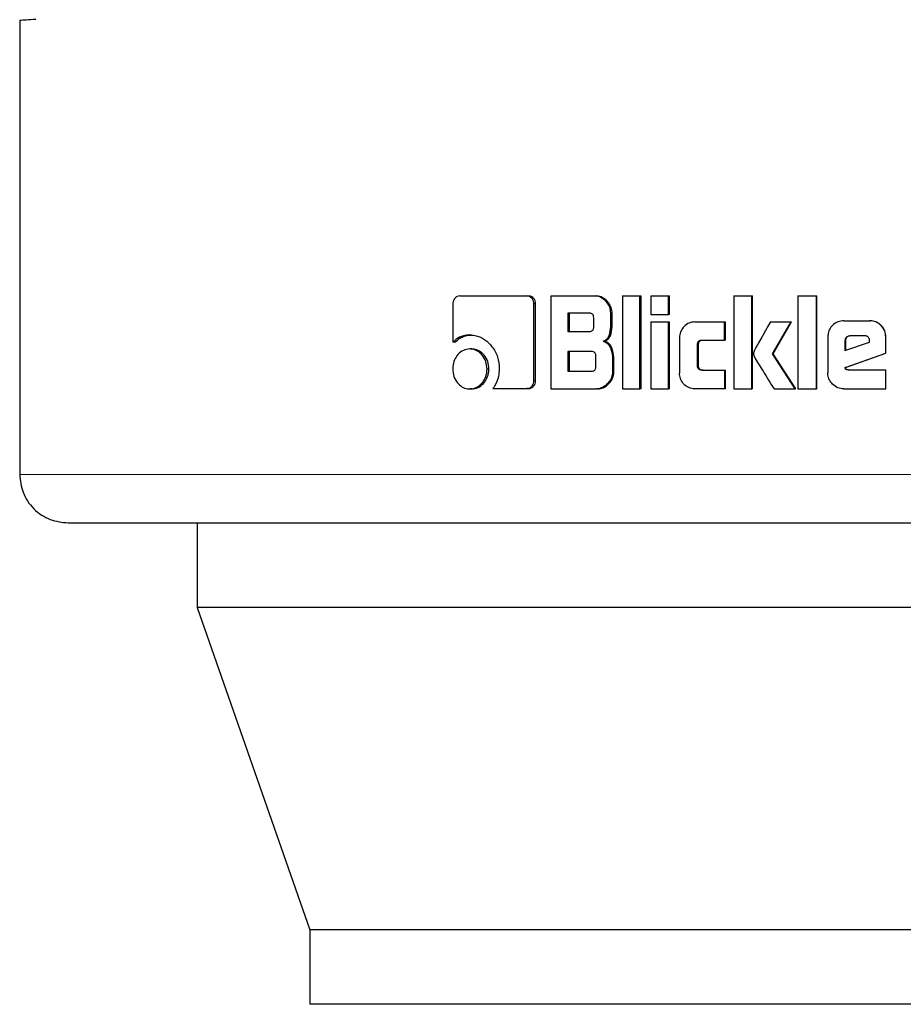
# Model space of a CAD drawing. Header units: millimetres. Extents: x 32 to 243, y 85 to 168.
# Tile 35 of 68: x 161.365 to 162.316, y 84.511 to 85.571. Entities that reach past the tile are written whole.
import ezdxf

# ---------------------------------------------------------------- set-up
doc = ezdxf.new("R2010")
doc.units = ezdxf.units.MM
doc.linetypes.add('PHANTOM', pattern=[12.7, 6.35, -1.27, 1.27, -1.27, 1.27, -1.27])

msp = doc.modelspace()

# ---------------------------------------------------------------- linework, layer by layer
at = {"color": 7, "linetype": 'Continuous', "lineweight": 25}
for p, q in [((161.3648, 85.5707), (161.3648, 85.0815)), ((161.8382, 85.2738), (161.9104, 85.2738)), ((161.9104, 85.2738), (161.9123, 85.2738)), ((161.9364, 85.2738), (161.9364, 85.1738)), ((161.9364, 85.2738), (161.9836, 85.2738)), ((161.9836, 85.2738), (161.9851, 85.2738)), ((162.0133, 85.2738), (162.0133, 85.1738)), ((162.0133, 85.2738), (162.0321, 85.2738)), ((162.0321, 85.1738), (162.0321, 85.2738)), ((162.0321, 85.2738), (162.0334, 85.2738)), ((162.0334, 85.1738), (162.0334, 85.2738)), ((162.0439, 85.2738), (162.0629, 85.2738)), ((162.0439, 85.2738), (162.0439, 85.2538)), ((162.0629, 85.2538), (162.0629, 85.2738)), ((162.0629, 85.2738), (162.0641, 85.2738)), ((162.0641, 85.2538), (162.0641, 85.2738)), ((162.1331, 85.2738), (162.1526, 85.2738)), ((162.1331, 85.2738), (162.1331, 85.1738)), ((162.1526, 85.1738), (162.1526, 85.2738)), ((162.1526, 85.2738), (162.1534, 85.2738)), ((162.1534, 85.1738), (162.1534, 85.2738)), ((162.2022, 85.2738), (162.222, 85.2738)), ((162.2022, 85.2738), (162.2022, 85.1738)), ((162.222, 85.1738), (162.222, 85.2738)), ((162.222, 85.2738), (162.2226, 85.2738)), ((162.2226, 85.1738), (162.2226, 85.2738)), ((161.8309, 85.2653), (161.8309, 85.224)), ((161.9181, 85.1825), (161.9181, 85.2653)), ((161.9199, 85.2653), (161.9181, 85.2653)), ((161.9199, 85.1825), (161.9199, 85.2653)), ((161.9777, 85.2553), (161.9544, 85.2553)), ((161.9544, 85.2553), (161.9544, 85.2356)), ((161.9561, 85.2553), (161.9561, 85.2356)), ((162.0008, 85.2433), (162.0008, 85.2553)), ((162.0023, 85.2553), (162.0008, 85.2553)), ((162.0023, 85.2433), (162.0023, 85.2553)), ((162.0439, 85.2538), (162.0629, 85.2538)), ((162.0641, 85.2538), (162.0629, 85.2538)), ((161.9824, 85.2406), (161.9824, 85.2503)), ((162.0023, 85.2433), (162.0008, 85.2433)), ((162.0439, 85.2458), (162.0629, 85.2458)), ((162.0439, 85.2458), (162.0439, 85.1738)), ((162.0629, 85.1738), (162.0629, 85.2458)), ((162.0629, 85.2458), (162.0641, 85.2458)), ((162.0641, 85.1738), (162.0641, 85.2458)), ((162.0912, 85.2458), (162.1231, 85.2458)), ((162.1231, 85.2458), (162.1241, 85.2458)), ((162.1231, 85.2263), (162.1231, 85.2458)), ((162.1241, 85.2263), (162.1241, 85.2458)), ((162.1725, 85.2458), (162.1947, 85.2458)), ((162.1748, 85.2115), (162.1947, 85.2458)), ((162.1756, 85.2115), (162.1954, 85.2458)), ((162.1947, 85.2458), (162.1954, 85.2458)), ((162.2516, 85.2471), (162.2793, 85.2471)), ((162.2793, 85.2471), (162.2797, 85.2471)), ((161.8491, 85.2318), (161.8512, 85.2318)), ((161.9544, 85.2356), (161.9777, 85.2356)), ((162.2344, 85.2297), (162.2344, 85.191)), ((162.2741, 85.2308), (162.2579, 85.2308)), ((162.2966, 85.2123), (162.2966, 85.2297)), ((162.2969, 85.2297), (162.2966, 85.2297)), ((162.2969, 85.2123), (162.2969, 85.2297)), ((161.8331, 85.224), (161.8309, 85.224)), ((161.9925, 85.225), (161.994, 85.225)), ((162.0748, 85.2288), (162.0748, 85.1908)), ((162.094, 85.1988), (162.094, 85.2213)), ((162.0951, 85.2213), (162.094, 85.2213)), ((162.0951, 85.1988), (162.0951, 85.2213)), ((162.0989, 85.2263), (162.1231, 85.2263)), ((162.1241, 85.2263), (162.1231, 85.2263)), ((162.2527, 85.2258), (162.2527, 85.215)), ((162.2527, 85.2258), (162.2532, 85.2258)), ((162.2527, 85.215), (162.2792, 85.2239)), ((162.2532, 85.2258), (162.2532, 85.215)), ((162.2792, 85.2239), (162.2792, 85.2257)), ((161.8511, 85.2167), (161.849, 85.2167)), ((161.9801, 85.2139), (161.9544, 85.2139)), ((161.9544, 85.2139), (161.9544, 85.1928)), ((161.9561, 85.2139), (161.9561, 85.1928)), ((161.9847, 85.1978), (161.9847, 85.2089)), ((162.1756, 85.2115), (162.1748, 85.2115)), ((162.1991, 85.1738), (162.1748, 85.2115)), ((162.1998, 85.1738), (162.1756, 85.2115)), ((162.253, 85.1969), (162.2966, 85.2123)), ((162.2535, 85.1969), (162.2969, 85.2123)), ((162.2969, 85.2123), (162.2966, 85.2123)), ((162.0027, 85.2064), (162.0027, 85.1922)), ((162.0041, 85.2064), (162.0027, 85.2064)), ((162.0041, 85.1922), (162.0041, 85.2064)), ((162.0951, 85.1988), (162.094, 85.1988)), ((161.8676, 85.1952), (161.8696, 85.1952)), ((161.9544, 85.1928), (161.9801, 85.1928)), ((162.0041, 85.1922), (162.0027, 85.1922)), ((162.0989, 85.1938), (162.1231, 85.1938)), ((162.1231, 85.1938), (162.1231, 85.1738)), ((162.1231, 85.1938), (162.1241, 85.1938)), ((162.1241, 85.1738), (162.1241, 85.1938)), ((162.2535, 85.1969), (162.253, 85.1969)), ((162.2561, 85.1941), (162.2966, 85.1941)), ((162.2966, 85.1738), (162.2966, 85.1941)), ((162.2966, 85.1941), (162.2969, 85.1941)), ((162.2969, 85.1738), (162.2969, 85.1941)), ((161.9199, 85.1825), (161.9181, 85.1825)), ((161.8511, 85.1738), (161.849, 85.1738)), ((161.8739, 85.174), (161.9104, 85.174)), ((161.9123, 85.174), (161.9104, 85.174)), ((161.9364, 85.1738), (161.9854, 85.1738)), ((161.987, 85.1738), (161.9854, 85.1738)), ((162.0133, 85.1738), (162.0321, 85.1738)), ((162.0334, 85.1738), (162.0321, 85.1738)), ((162.0439, 85.1738), (162.0629, 85.1738)), ((162.0641, 85.1738), (162.0629, 85.1738)), ((162.1231, 85.1738), (162.0912, 85.1738)), ((162.1241, 85.1738), (162.1231, 85.1738)), ((162.1331, 85.1738), (162.1526, 85.1738)), ((162.1534, 85.1738), (162.1526, 85.1738)), ((162.1764, 85.1738), (162.1991, 85.1738)), ((162.1998, 85.1738), (162.1991, 85.1738)), ((162.2022, 85.1738), (162.222, 85.1738)), ((162.2226, 85.1738), (162.222, 85.1738)), ((162.2516, 85.1738), (162.2966, 85.1738)), ((162.2969, 85.1738), (162.2966, 85.1738)), ((161.5556, 85.0295), (161.5556, 84.9382)), ((161.5556, 84.9382), (161.6771, 84.5912)), ((163.0917, 84.9382), (161.5556, 84.9382)), ((161.6771, 84.5912), (161.6771, 84.5112)), ((162.9507, 84.5912), (161.6771, 84.5912)), ((162.9507, 84.5112), (161.6771, 84.5112))]:
    msp.add_line(p, q, dxfattribs=at)
at = {"color": 8, "linetype": 'PHANTOM', "lineweight": 18}
msp.add_line((162.3711, 85.0815), (161.3648, 85.0815), dxfattribs=at)
at = {"color": 7, "linetype": 'Continuous', "lineweight": 25}
for points, knots in [([(161.3648, 85.5707), (161.3655, 85.5708), (161.3667, 85.5708), (161.3784, 85.5716), (161.3822, 85.5718)], [0, 0, 0, 0, 0.6706581, 1, 1, 1, 1]), ([(161.8382, 85.2738), (161.8372, 85.2737), (161.8354, 85.2735), (161.8332, 85.2717), (161.8316, 85.2693), (161.831, 85.267), (161.8309, 85.2657), (161.8309, 85.2653)], [0, 0, 0, 0, 0.237867, 0.478437, 0.691207, 0.914932, 1, 1, 1, 1]), ([(161.9181, 85.2653), (161.918, 85.2663), (161.9178, 85.2684), (161.9163, 85.271), (161.9143, 85.2728), (161.9123, 85.2737), (161.911, 85.2737), (161.9104, 85.2738)], [0, 0, 0, 0, 0.2319384, 0.4667109, 0.6743414, 0.8669242, 1, 1, 1, 1]), ([(161.9199, 85.2653), (161.9198, 85.2664), (161.9196, 85.2686), (161.9179, 85.2712), (161.9157, 85.2731), (161.9137, 85.2737), (161.9125, 85.2737), (161.9123, 85.2738)], [0, 0, 0, 0, 0.245311, 0.493197, 0.705925, 0.934134, 1, 1, 1, 1]), ([(162.0008, 85.2553), (162.0006, 85.2573), (162.0002, 85.2613), (161.9967, 85.267), (161.9921, 85.2715), (161.9871, 85.2736), (161.9845, 85.2737), (161.9836, 85.2738)], [0, 0, 0, 0, 0.211234, 0.417839, 0.697649, 0.899577, 1, 1, 1, 1]), ([(162.0023, 85.2553), (162.002, 85.2573), (162.0016, 85.2613), (161.9981, 85.2671), (161.9935, 85.2715), (161.9886, 85.2736), (161.986, 85.2737), (161.9851, 85.2738)], [0, 0, 0, 0, 0.212454, 0.420145, 0.699959, 0.900883, 1, 1, 1, 1]), ([(161.9824, 85.2503), (161.9823, 85.2512), (161.9823, 85.2525), (161.9814, 85.254), (161.9804, 85.2548), (161.9791, 85.2553), (161.9781, 85.2553), (161.9777, 85.2553)], [0, 0, 0, 0, 0.314581, 0.468206, 0.622902, 0.839562, 1, 1, 1, 1]), ([(161.9777, 85.2356), (161.9784, 85.2356), (161.9795, 85.2357), (161.9809, 85.2364), (161.9818, 85.2375), (161.9823, 85.2389), (161.9824, 85.24), (161.9824, 85.2406)], [0, 0, 0, 0, 0.272746, 0.43626, 0.601277, 0.792524, 1, 1, 1, 1]), ([(161.9925, 85.225), (161.9937, 85.2255), (161.9958, 85.2265), (161.9984, 85.2295), (162.0004, 85.2352), (162.0006, 85.24), (162.0008, 85.2433)], [0, 0, 0, 0, 0.186558, 0.343321, 0.548831, 1, 1, 1, 1]), ([(161.994, 85.225), (161.9952, 85.2255), (161.9973, 85.2265), (161.9999, 85.2295), (162.0018, 85.2351), (162.0021, 85.24), (162.0023, 85.2433)], [0, 0, 0, 0, 0.184814, 0.341625, 0.546576, 1, 1, 1, 1]), ([(162.0912, 85.2458), (162.0891, 85.2456), (162.0848, 85.2452), (162.0797, 85.2414), (162.0762, 85.2365), (162.0749, 85.232), (162.0748, 85.2294), (162.0748, 85.2288)], [0, 0, 0, 0, 0.246106, 0.494045, 0.706478, 0.932706, 1, 1, 1, 1]), ([(162.1725, 85.2458), (162.1712, 85.2434), (162.1698, 85.2409), (162.1682, 85.2382), (162.1679, 85.2376), (162.1675, 85.2369), (162.1671, 85.2363), (162.1668, 85.2357), (162.1666, 85.2353), (162.1662, 85.2347), (162.1659, 85.2341), (162.1656, 85.2335), (162.1653, 85.2331), (162.1651, 85.2326), (162.1648, 85.2322), (162.1646, 85.2318), (162.1643, 85.2312), (162.1637, 85.2302), (162.1618, 85.227), (162.1595, 85.2229), (162.1572, 85.2188), (162.1561, 85.2167), (162.1556, 85.2157), (162.1553, 85.2151), (162.155, 85.2145), (162.1546, 85.2133), (162.1544, 85.2123), (162.1544, 85.2115)], [0, 0, 0, 0, 0.206876, 0.219788, 0.245644, 0.258582, 0.284453, 0.297371, 0.310309, 0.323227, 0.349098, 0.362016, 0.374943, 0.387887, 0.400805, 0.413732, 0.42665, 0.452527, 0.504248, 0.71109, 0.81453, 0.866253, 0.892116, 0.905056, 0.917962, 0.943849, 1, 1, 1, 1]), ([(162.2516, 85.2471), (162.2494, 85.2468), (162.245, 85.2464), (162.2396, 85.2426), (162.2358, 85.2377), (162.2345, 85.2332), (162.2344, 85.2305), (162.2344, 85.2297)], [0, 0, 0, 0, 0.242812, 0.487189, 0.701527, 0.919956, 1, 1, 1, 1]), ([(162.2966, 85.2297), (162.2964, 85.232), (162.2959, 85.2364), (162.2921, 85.2418), (162.2873, 85.2456), (162.2827, 85.247), (162.28, 85.247), (162.2793, 85.2471)], [0, 0, 0, 0, 0.242785, 0.486967, 0.700843, 0.92042, 1, 1, 1, 1]), ([(162.2969, 85.2297), (162.2967, 85.232), (162.2962, 85.2364), (162.2924, 85.2418), (162.2875, 85.2456), (162.283, 85.247), (162.2803, 85.2471), (162.2797, 85.2471)], [0, 0, 0, 0, 0.244559, 0.49053, 0.705489, 0.924174, 1, 1, 1, 1]), ([(161.8491, 85.2318), (161.8468, 85.2316), (161.8415, 85.2312), (161.8353, 85.2281), (161.832, 85.225), (161.8309, 85.224)], [0, 0, 0, 0, 0.350302, 0.792589, 1, 1, 1, 1]), ([(161.8331, 85.224), (161.8349, 85.2256), (161.839, 85.2293), (161.8455, 85.2315), (161.8498, 85.2317), (161.8512, 85.2318)], [0, 0, 0, 0, 0.348301, 0.793347, 1, 1, 1, 1]), ([(161.8491, 85.2318), (161.8514, 85.2316), (161.8571, 85.2312), (161.8656, 85.2272), (161.8736, 85.2192), (161.8798, 85.2084), (161.8804, 85.1997), (161.8808, 85.1953)], [0, 0, 0, 0, 0.14167, 0.344201, 0.545941, 0.775207, 1, 1, 1, 1]), ([(162.2579, 85.2308), (162.2572, 85.2307), (162.2558, 85.2305), (162.2541, 85.2293), (162.253, 85.2278), (162.2528, 85.2265), (162.2528, 85.2259), (162.2527, 85.2258)], [0, 0, 0, 0, 0.272059, 0.519437, 0.755438, 0.965095, 1, 1, 1, 1]), ([(162.2584, 85.2308), (162.2577, 85.2307), (162.2563, 85.2306), (162.2547, 85.2294), (162.2536, 85.2279), (162.2533, 85.2266), (162.2532, 85.2259), (162.2532, 85.2258)], [0, 0, 0, 0, 0.257364, 0.505048, 0.738805, 0.950691, 1, 1, 1, 1]), ([(162.2792, 85.2257), (162.2791, 85.2264), (162.279, 85.2276), (162.2783, 85.2291), (162.2773, 85.23), (162.2759, 85.2307), (162.2748, 85.2307), (162.2741, 85.2308)], [0, 0, 0, 0, 0.273212, 0.436161, 0.600454, 0.749606, 1, 1, 1, 1]), ([(161.9925, 85.225), (161.9937, 85.2245), (161.9963, 85.2237), (161.9995, 85.2202), (162.002, 85.2143), (162.0024, 85.2094), (162.0027, 85.2064)], [0, 0, 0, 0, 0.175799, 0.369311, 0.612779, 1, 1, 1, 1]), ([(162.0041, 85.2064), (162.0039, 85.2091), (162.0036, 85.2138), (162.0014, 85.2195), (161.9985, 85.223), (161.9959, 85.2244), (161.9943, 85.2249), (161.994, 85.225)], [0, 0, 0, 0, 0.347344, 0.606076, 0.779113, 0.952774, 1, 1, 1, 1]), ([(162.094, 85.2213), (162.0941, 85.222), (162.0941, 85.2231), (162.0948, 85.2246), (162.0958, 85.2256), (162.0972, 85.2262), (162.0983, 85.2263), (162.0989, 85.2263)], [0, 0, 0, 0, 0.2492715, 0.4119826, 0.5763936, 0.7639177, 1, 1, 1, 1]), ([(162.0951, 85.2213), (162.0952, 85.222), (162.0952, 85.2232), (162.0959, 85.2247), (162.097, 85.2256), (162.0984, 85.2262), (162.0995, 85.2263), (162.1, 85.2263)], [0, 0, 0, 0, 0.266495, 0.428059, 0.590875, 0.784383, 1, 1, 1, 1]), ([(161.849, 85.2167), (161.8467, 85.2164), (161.8419, 85.2159), (161.8363, 85.2112), (161.8323, 85.2051), (161.8308, 85.1995), (161.8307, 85.1961), (161.8307, 85.1952)], [0, 0, 0, 0, 0.242988, 0.488131, 0.698193, 0.921137, 1, 1, 1, 1]), ([(161.8676, 85.1952), (161.8674, 85.198), (161.8669, 85.2035), (161.8628, 85.2101), (161.8575, 85.2148), (161.8526, 85.2165), (161.8498, 85.2166), (161.849, 85.2167)], [0, 0, 0, 0, 0.243019, 0.488058, 0.700018, 0.923068, 1, 1, 1, 1]), ([(161.8696, 85.1952), (161.8694, 85.1979), (161.8689, 85.2034), (161.8649, 85.21), (161.8597, 85.2148), (161.8548, 85.2165), (161.8519, 85.2166), (161.8511, 85.2167)], [0, 0, 0, 0, 0.240968, 0.483943, 0.695715, 0.919686, 1, 1, 1, 1]), ([(161.9847, 85.2089), (161.9846, 85.2098), (161.9846, 85.2111), (161.9837, 85.2126), (161.9827, 85.2135), (161.9814, 85.2139), (161.9805, 85.2139), (161.9801, 85.2139)], [0, 0, 0, 0, 0.320959, 0.474018, 0.628186, 0.843718, 1, 1, 1, 1]), ([(162.1544, 85.2115), (162.1544, 85.2112), (162.1544, 85.2107), (162.1546, 85.21), (162.1548, 85.2094), (162.155, 85.2088), (162.1555, 85.2077), (162.1572, 85.2046), (162.1604, 85.1995), (162.1671, 85.1887), (162.1725, 85.1801), (162.1764, 85.1738)], [0, 0, 0, 0, 0.022903, 0.03436, 0.045822, 0.068761, 0.080208, 0.126012, 0.30929, 0.492424, 1, 1, 1, 1]), ([(161.9801, 85.1928), (161.9808, 85.1928), (161.9818, 85.1929), (161.9832, 85.1936), (161.9841, 85.1946), (161.9846, 85.1961), (161.9847, 85.1972), (161.9847, 85.1978)], [0, 0, 0, 0, 0.26656, 0.428908, 0.592953, 0.790455, 1, 1, 1, 1]), ([(162.0989, 85.1938), (162.0981, 85.1939), (162.0968, 85.194), (162.0954, 85.1949), (162.0945, 85.1959), (162.0941, 85.1973), (162.0941, 85.1983), (162.094, 85.1988)], [0, 0, 0, 0, 0.324227, 0.47565, 0.626721, 0.831212, 1, 1, 1, 1]), ([(162.1, 85.1938), (162.0991, 85.1939), (162.0978, 85.194), (162.0964, 85.1949), (162.0956, 85.196), (162.0952, 85.1974), (162.0951, 85.1984), (162.0951, 85.1988)], [0, 0, 0, 0, 0.334758, 0.484947, 0.634656, 0.846388, 1, 1, 1, 1]), ([(161.8307, 85.1952), (161.8309, 85.1924), (161.8314, 85.1869), (161.8354, 85.1803), (161.8405, 85.1756), (161.8453, 85.1739), (161.8482, 85.1738), (161.849, 85.1738)], [0, 0, 0, 0, 0.243076, 0.488326, 0.697739, 0.916588, 1, 1, 1, 1]), ([(161.849, 85.1738), (161.8514, 85.174), (161.8561, 85.1746), (161.8619, 85.1792), (161.866, 85.1853), (161.8675, 85.1909), (161.8676, 85.1943), (161.8676, 85.1952)], [0, 0, 0, 0, 0.242938, 0.488008, 0.701023, 0.919112, 1, 1, 1, 1]), ([(161.8511, 85.1738), (161.8534, 85.174), (161.8581, 85.1746), (161.8639, 85.1792), (161.8679, 85.1852), (161.8695, 85.1908), (161.8696, 85.1942), (161.8696, 85.1952)], [0, 0, 0, 0, 0.241018, 0.484058, 0.696003, 0.915358, 1, 1, 1, 1]), ([(161.8808, 85.1953), (161.8806, 85.1926), (161.8802, 85.186), (161.8772, 85.1788), (161.8745, 85.1749), (161.8739, 85.174)], [0, 0, 0, 0, 0.351426, 0.854002, 1, 1, 1, 1]), ([(162.0027, 85.1922), (162.0025, 85.1902), (162.002, 85.1861), (161.9985, 85.1804), (161.9939, 85.176), (161.9889, 85.1739), (161.9863, 85.1738), (161.9854, 85.1738)], [0, 0, 0, 0, 0.212335, 0.418155, 0.699489, 0.906022, 1, 1, 1, 1]), ([(161.987, 85.1738), (161.9889, 85.174), (161.9927, 85.1744), (161.998, 85.1782), (162.0021, 85.1833), (162.004, 85.1885), (162.0041, 85.1913), (162.0041, 85.1922)], [0, 0, 0, 0, 0.213661, 0.427757, 0.703025, 0.907228, 1, 1, 1, 1]), ([(162.0912, 85.1738), (162.089, 85.174), (162.0846, 85.1745), (162.0794, 85.1785), (162.0759, 85.1835), (162.0749, 85.1879), (162.0748, 85.1903), (162.0748, 85.1908)], [0, 0, 0, 0, 0.254577, 0.510683, 0.728423, 0.945237, 1, 1, 1, 1]), ([(162.2516, 85.1738), (162.2493, 85.174), (162.2449, 85.1744), (162.2395, 85.1783), (162.2358, 85.1832), (162.2345, 85.1877), (162.2344, 85.1904), (162.2344, 85.191)], [0, 0, 0, 0, 0.2465191, 0.4948514, 0.706895, 0.9248202, 1, 1, 1, 1]), ([(162.2561, 85.1941), (162.2556, 85.1941), (162.2548, 85.1942), (162.254, 85.1945), (162.2536, 85.1949), (162.2531, 85.1957), (162.2531, 85.1964), (162.253, 85.1969)], [0, 0, 0, 0, 0.334896, 0.463178, 0.562652, 0.662378, 1, 1, 1, 1]), ([(162.2566, 85.1941), (162.2561, 85.1941), (162.2554, 85.1941), (162.2546, 85.1944), (162.2541, 85.1948), (162.2536, 85.1956), (162.2535, 85.1964), (162.2535, 85.1969)], [0, 0, 0, 0, 0.290141, 0.427248, 0.537128, 0.648408, 1, 1, 1, 1]), ([(161.9104, 85.174), (161.9114, 85.1741), (161.9133, 85.1743), (161.9156, 85.1761), (161.9174, 85.1785), (161.918, 85.1808), (161.9181, 85.1821), (161.9181, 85.1825)], [0, 0, 0, 0, 0.237258, 0.477444, 0.692825, 0.918181, 1, 1, 1, 1]), ([(161.9123, 85.174), (161.9133, 85.1741), (161.9154, 85.1744), (161.9178, 85.1765), (161.9194, 85.179), (161.9198, 85.1811), (161.9199, 85.1823), (161.9199, 85.1825)], [0, 0, 0, 0, 0.267484, 0.51351, 0.736565, 0.951785, 1, 1, 1, 1]), ([(161.3648, 85.0815), (161.3655, 85.075), (161.3665, 85.0649), (161.373, 85.0528), (161.3797, 85.0445), (161.3881, 85.0377), (161.4002, 85.0312), (161.4103, 85.0302), (161.4168, 85.0295)], [0, 0, 0, 0, 0.239453, 0.368361, 0.5, 0.631639, 0.760547, 1, 1, 1, 1]), ([(161.4168, 85.0295), (161.4182, 85.0295), (161.4211, 85.0295), (161.4439, 85.0295), (161.4791, 85.0295), (161.5266, 85.0295), (161.5842, 85.0295), (161.6497, 85.0295), (161.7211, 85.0295), (161.8038, 85.0295), (161.8974, 85.0295), (162.0003, 85.0295), (162.1, 85.0295), (162.195, 85.0295), (162.2845, 85.0295), (162.3429, 85.0295), (162.3711, 85.0295)], [0, 0, 0, 0, 0.079466, 0.158317, 0.23597, 0.311891, 0.385617, 0.456775, 0.525075, 0.590319, 0.671985, 0.748283, 0.819301, 0.883239, 0.943491, 1, 1, 1, 1])]:
    msp.add_open_spline(points, degree=3, knots=knots, dxfattribs=at)

doc.saveas('drawing.dxf')
